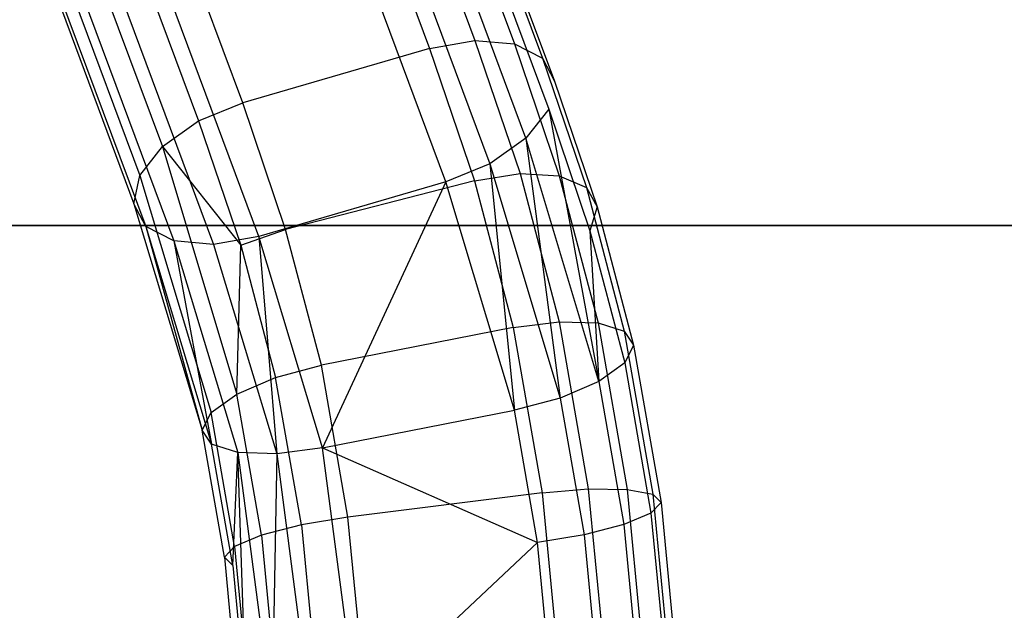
# Model space of a CAD drawing. Extents: x -263 to 235, y 0 to 1231.
# Tile 53 of 78: x 13 to 33, y 342 to 354. Entities that reach past the tile are written whole.
import ezdxf

# ---------------------------------------------------------------- set-up
doc = ezdxf.new("R2010")
doc.units = 0
doc.header["$LTSCALE"] = 25.4
doc.layers.get('0').update_dxf_attribs({"color": 13, "linetype": 'CONTINUOUS'})

# ---------------------------------------------------------------- blocks, each defined once
blk = doc.blocks.new('MONO-II-7705_STL_1')
at = {"color": 0}
for p, q in [((296.877, 389.48, 67.103), (298.871, 384.131, 71.022)), ((296.877, 389.48, 67.103), (298.871, 384.131, 71.022)), ((297.809, 389.626, 66.855), (299.797, 384.294, 70.761)), ((297.809, 389.626, 66.855), (299.797, 384.294, 70.761)), ((298.627, 389.534, 66.332), (300.607, 384.224, 70.222)), ((298.627, 389.534, 66.332), (300.607, 384.224, 70.222)), ((299.207, 389.217, 65.614), (301.178, 383.932, 69.487)), ((299.207, 389.217, 65.614), (301.178, 383.932, 69.487)), ((299.461, 388.725, 64.811), (301.422, 383.463, 68.667)), ((299.461, 388.725, 64.811), (301.422, 383.463, 68.667)), ((295.052, 383.019, 71.447), (293.04, 388.419, 67.49)), ((295.052, 383.019, 71.447), (293.04, 388.419, 67.49)), ((292.136, 388.057, 67.426), (294.152, 382.649, 71.39)), ((292.136, 388.057, 67.426), (294.152, 382.649, 71.39)), ((299.349, 388.132, 64.045), (301.304, 382.888, 67.888)), ((299.349, 388.132, 64.045), (301.304, 382.888, 67.888)), ((291.398, 387.535, 67.06), (293.413, 382.128, 71.023)), ((291.398, 387.535, 67.06), (293.413, 382.128, 71.023)), ((300.84, 382.295, 67.268), (298.89, 387.528, 63.432)), ((300.84, 382.295, 67.268), (298.89, 387.528, 63.432)), ((290.938, 386.931, 66.448), (292.949, 381.535, 70.403)), ((290.938, 386.931, 66.448), (292.949, 381.535, 70.403)), ((298.152, 387.005, 63.066), (300.101, 381.774, 66.902)), ((298.152, 387.005, 63.066), (300.101, 381.774, 66.902)), ((299.2, 381.404, 66.844), (297.248, 386.644, 63.003)), ((299.2, 381.404, 66.844), (297.248, 386.644, 63.003)), ((290.827, 386.338, 65.681), (292.83, 380.96, 69.624)), ((290.827, 386.338, 65.681), (292.83, 380.96, 69.624)), ((291.081, 385.845, 64.878), (293.075, 380.492, 68.805)), ((291.081, 385.845, 64.878), (293.075, 380.492, 68.805)), ((291.661, 385.529, 64.161), (293.646, 380.2, 68.069)), ((291.661, 385.529, 64.161), (293.646, 380.2, 68.069)), ((292.479, 385.437, 63.638), (294.456, 380.13, 67.53)), ((292.479, 385.437, 63.638), (294.456, 380.13, 67.53)), ((295.382, 380.292, 67.269), (293.411, 385.582, 63.389)), ((295.382, 380.292, 67.269), (293.411, 385.582, 63.389)), ((298.871, 384.131, 71.022), (299.797, 384.294, 70.761)), ((298.871, 384.131, 71.022), (299.797, 384.294, 70.761)), ((299.797, 384.294, 70.761), (300.607, 384.224, 70.222)), ((299.797, 384.294, 70.761), (300.607, 384.224, 70.222)), ((299.797, 384.294, 70.761), (300.718, 381.578, 72.422)), ((299.797, 384.294, 70.761), (300.718, 381.578, 72.422)), ((300.607, 384.224, 70.222), (301.178, 383.932, 69.487)), ((300.607, 384.224, 70.222), (301.178, 383.932, 69.487)), ((300.607, 384.224, 70.222), (301.521, 381.528, 71.87)), ((300.607, 384.224, 70.222), (301.521, 381.528, 71.87)), ((298.871, 384.131, 71.022), (295.052, 383.019, 71.447)), ((298.871, 384.131, 71.022), (295.052, 383.019, 71.447)), ((298.871, 384.131, 71.022), (299.788, 381.428, 72.675)), ((298.871, 384.131, 71.022), (299.788, 381.428, 72.675)), ((301.178, 383.932, 69.487), (301.422, 383.463, 68.667)), ((301.178, 383.932, 69.487), (301.422, 383.463, 68.667)), ((301.178, 383.932, 69.487), (302.075, 381.288, 71.103)), ((301.178, 383.932, 69.487), (302.075, 381.288, 71.103)), ((301.422, 383.463, 68.667), (302.294, 380.894, 70.239)), ((301.422, 383.463, 68.667), (302.294, 380.894, 70.239)), ((294.152, 382.649, 71.39), (295.052, 383.019, 71.447)), ((294.152, 382.649, 71.39), (295.052, 383.019, 71.447)), ((295.929, 380.437, 73.027), (295.052, 383.019, 71.447)), ((295.929, 380.437, 73.027), (295.052, 383.019, 71.447)), ((301.304, 382.888, 67.888), (300.84, 382.295, 67.268)), ((301.304, 382.888, 67.888), (300.84, 382.295, 67.268)), ((301.304, 382.888, 67.888), (302.33, 377.334, 69.881)), ((301.304, 382.888, 67.888), (302.147, 380.405, 69.408)), ((301.304, 382.888, 67.888), (302.33, 377.334, 69.881)), ((301.304, 382.888, 67.888), (302.147, 380.405, 69.408)), ((293.413, 382.128, 71.023), (294.152, 382.649, 71.39)), ((293.413, 382.128, 71.023), (294.152, 382.649, 71.39)), ((294.152, 382.649, 71.39), (295.013, 380.112, 72.943)), ((294.152, 382.649, 71.39), (295.013, 380.112, 72.943)), ((300.84, 382.295, 67.268), (300.101, 381.774, 66.902)), ((300.84, 382.295, 67.268), (300.101, 381.774, 66.902)), ((302.33, 377.334, 69.881), (300.84, 382.295, 67.268)), ((300.84, 382.295, 67.268), (301.539, 376.995, 69.423)), ((300.84, 382.295, 67.268), (301.539, 376.995, 69.423)), ((302.33, 377.334, 69.881), (300.84, 382.295, 67.268)), ((292.949, 381.535, 70.403), (293.413, 382.128, 71.023)), ((292.949, 381.535, 70.403), (293.413, 382.128, 71.023)), ((293.413, 382.128, 71.023), (295.013, 380.112, 72.943)), ((293.413, 382.128, 71.023), (295.013, 380.112, 72.943)), ((293.413, 382.128, 71.023), (294.934, 377.075, 73.69)), ((293.413, 382.128, 71.023), (294.934, 377.075, 73.69)), ((300.101, 381.774, 66.902), (299.2, 381.404, 66.844)), ((300.101, 381.774, 66.902), (299.2, 381.404, 66.844)), ((300.101, 381.774, 66.902), (300.603, 376.746, 69.305)), ((300.101, 381.774, 66.902), (300.603, 376.746, 69.305)), ((300.101, 381.774, 66.902), (301.539, 376.995, 69.423)), ((300.101, 381.774, 66.902), (301.539, 376.995, 69.423)), ((292.83, 380.96, 69.624), (292.949, 381.535, 70.403)), ((292.83, 380.96, 69.624), (292.949, 381.535, 70.403)), ((292.949, 381.535, 70.403), (294.407, 376.697, 72.961)), ((292.949, 381.535, 70.403), (294.407, 376.697, 72.961)), ((299.2, 381.404, 66.844), (295.382, 380.292, 67.269)), ((299.2, 381.404, 66.844), (295.382, 380.292, 67.269)), ((299.788, 381.428, 72.675), (295.929, 380.437, 73.027)), ((299.788, 381.428, 72.675), (295.929, 380.437, 73.027)), ((299.2, 381.404, 66.844), (296.686, 375.976, 69.56)), ((299.2, 381.404, 66.844), (296.686, 375.976, 69.56)), ((300.603, 376.746, 69.305), (299.2, 381.404, 66.844)), ((300.603, 376.746, 69.305), (299.2, 381.404, 66.844)), ((299.788, 381.428, 72.675), (300.718, 381.578, 72.422)), ((299.788, 381.428, 72.675), (300.718, 381.578, 72.422)), ((299.788, 381.428, 72.675), (300.578, 378.433, 74.011)), ((299.788, 381.428, 72.675), (300.578, 378.433, 74.011)), ((300.718, 381.578, 72.422), (301.521, 381.528, 71.87)), ((300.718, 381.578, 72.422), (301.521, 381.528, 71.87)), ((300.718, 381.578, 72.422), (301.516, 378.553, 73.771)), ((300.718, 381.578, 72.422), (301.516, 378.553, 73.771)), ((301.521, 381.528, 71.87), (302.075, 381.288, 71.103)), ((301.521, 381.528, 71.87), (302.075, 381.288, 71.103)), ((301.521, 381.528, 71.87), (302.312, 378.527, 73.209)), ((301.521, 381.528, 71.87), (302.312, 378.527, 73.209)), ((302.075, 381.288, 71.103), (302.294, 380.894, 70.239)), ((302.075, 381.288, 71.103), (302.294, 380.894, 70.239)), ((302.075, 381.288, 71.103), (302.847, 378.357, 72.411)), ((302.075, 381.288, 71.103), (302.847, 378.357, 72.411)), ((292.83, 380.96, 69.624), (294.226, 376.337, 72.073)), ((293.075, 380.492, 68.805), (292.83, 380.96, 69.624)), ((293.075, 380.492, 68.805), (292.83, 380.96, 69.624)), ((292.83, 380.96, 69.624), (294.226, 376.337, 72.073)), ((302.294, 380.894, 70.239), (302.147, 380.405, 69.408)), ((302.294, 380.894, 70.239), (302.147, 380.405, 69.408)), ((302.294, 380.894, 70.239), (303.038, 378.071, 71.499)), ((302.294, 380.894, 70.239), (303.038, 378.071, 71.499)), ((197.331, 380.516, 31.224), (357.331, 380.516, 31.224)), ((357.331, 380.516, 27.224), (197.331, 380.516, 27.224)), ((197.331, 380.516, 31.224), (357.331, 380.516, 31.224)), ((357.331, 380.516, 27.224), (197.331, 380.516, 27.224)), ((293.075, 380.492, 68.805), (294.226, 376.337, 72.073)), ((293.075, 380.492, 68.805), (294.226, 376.337, 72.073)), ((293.075, 380.492, 68.805), (294.417, 376.051, 71.16)), ((293.646, 380.2, 68.069), (293.075, 380.492, 68.805)), ((293.646, 380.2, 68.069), (293.075, 380.492, 68.805)), ((293.075, 380.492, 68.805), (294.417, 376.051, 71.16)), ((295.013, 380.112, 72.943), (295.929, 380.437, 73.027)), ((295.013, 380.112, 72.943), (295.929, 380.437, 73.027)), ((296.661, 377.663, 74.267), (295.929, 380.437, 73.027)), ((296.661, 377.663, 74.267), (295.929, 380.437, 73.027)), ((302.147, 380.405, 69.408), (302.33, 377.334, 69.881)), ((302.147, 380.405, 69.408), (302.33, 377.334, 69.881)), ((302.147, 380.405, 69.408), (302.857, 377.712, 70.61)), ((302.147, 380.405, 69.408), (302.857, 377.712, 70.61)), ((293.646, 380.2, 68.069), (294.417, 376.051, 71.16)), ((293.646, 380.2, 68.069), (294.417, 376.051, 71.16)), ((293.646, 380.2, 68.069), (294.952, 375.882, 70.362)), ((294.456, 380.13, 67.53), (293.646, 380.2, 68.069)), ((294.456, 380.13, 67.53), (293.646, 380.2, 68.069)), ((293.646, 380.2, 68.069), (294.952, 375.882, 70.362)), ((295.382, 380.292, 67.269), (294.456, 380.13, 67.53)), ((295.382, 380.292, 67.269), (294.456, 380.13, 67.53)), ((296.686, 375.976, 69.56), (295.382, 380.292, 67.269)), ((295.382, 380.292, 67.269), (295.749, 375.855, 69.8)), ((295.382, 380.292, 67.269), (295.749, 375.855, 69.8)), ((296.686, 375.976, 69.56), (295.382, 380.292, 67.269)), ((294.456, 380.13, 67.53), (295.749, 375.855, 69.8)), ((294.456, 380.13, 67.53), (295.749, 375.855, 69.8)), ((294.934, 377.075, 73.69), (295.013, 380.112, 72.943)), ((294.934, 377.075, 73.69), (295.013, 380.112, 72.943)), ((295.013, 380.112, 72.943), (295.725, 377.414, 74.148)), ((295.013, 380.112, 72.943), (295.725, 377.414, 74.148)), ((300.578, 378.433, 74.011), (296.661, 377.663, 74.267)), ((300.578, 378.433, 74.011), (296.661, 377.663, 74.267)), ((300.578, 378.433, 74.011), (301.516, 378.553, 73.771)), ((300.578, 378.433, 74.011), (301.516, 378.553, 73.771)), ((300.578, 378.433, 74.011), (301.168, 375.061, 74.945)), ((300.578, 378.433, 74.011), (301.168, 375.061, 74.945)), ((301.516, 378.553, 73.771), (302.312, 378.527, 73.209)), ((301.516, 378.553, 73.771), (302.312, 378.527, 73.209)), ((301.516, 378.553, 73.771), (302.113, 375.141, 74.716)), ((301.516, 378.553, 73.771), (302.113, 375.141, 74.716)), ((302.312, 378.527, 73.209), (302.847, 378.357, 72.411)), ((302.312, 378.527, 73.209), (302.847, 378.357, 72.411)), ((302.312, 378.527, 73.209), (302.907, 375.131, 74.149)), ((302.312, 378.527, 73.209), (302.907, 375.131, 74.149)), ((302.847, 378.357, 72.411), (303.038, 378.071, 71.499)), ((302.847, 378.357, 72.411), (303.038, 378.071, 71.499)), ((302.847, 378.357, 72.411), (303.429, 375.033, 73.331)), ((302.847, 378.357, 72.411), (303.429, 375.033, 73.331)), ((303.038, 378.071, 71.499), (302.857, 377.712, 70.61)), ((303.038, 378.071, 71.499), (302.857, 377.712, 70.61)), ((303.038, 378.071, 71.499), (303.6, 374.862, 72.386)), ((303.038, 378.071, 71.499), (303.6, 374.862, 72.386)), ((295.725, 377.414, 74.148), (296.661, 377.663, 74.267)), ((295.725, 377.414, 74.148), (296.661, 377.663, 74.267)), ((297.203, 374.565, 75.124), (296.661, 377.663, 74.267)), ((297.203, 374.565, 75.124), (296.661, 377.663, 74.267)), ((302.857, 377.712, 70.61), (302.33, 377.334, 69.881)), ((302.857, 377.712, 70.61), (302.33, 377.334, 69.881)), ((302.857, 377.712, 70.61), (303.393, 374.644, 71.458)), ((302.857, 377.712, 70.61), (303.393, 374.644, 71.458)), ((294.934, 377.075, 73.69), (295.725, 377.414, 74.148)), ((294.934, 377.075, 73.69), (295.725, 377.414, 74.148)), ((296.252, 374.407, 74.981), (295.725, 377.414, 74.148)), ((296.252, 374.407, 74.981), (295.725, 377.414, 74.148)), ((302.33, 377.334, 69.881), (301.539, 376.995, 69.423)), ((302.33, 377.334, 69.881), (301.539, 376.995, 69.423)), ((302.33, 377.334, 69.881), (302.841, 374.411, 70.689)), ((302.33, 377.334, 69.881), (302.841, 374.411, 70.689)), ((294.407, 376.697, 72.961), (294.934, 377.075, 73.69)), ((294.407, 376.697, 72.961), (294.934, 377.075, 73.69)), ((295.438, 374.196, 74.487), (294.934, 377.075, 73.69)), ((295.438, 374.196, 74.487), (294.934, 377.075, 73.69)), ((301.539, 376.995, 69.423), (300.603, 376.746, 69.305)), ((301.539, 376.995, 69.423), (300.603, 376.746, 69.305)), ((301.539, 376.995, 69.423), (302.027, 374.2, 70.195)), ((301.539, 376.995, 69.423), (302.027, 374.2, 70.195)), ((294.226, 376.337, 72.073), (294.407, 376.697, 72.961)), ((294.226, 376.337, 72.073), (294.407, 376.697, 72.961)), ((294.886, 373.964, 73.717), (294.407, 376.697, 72.961)), ((294.886, 373.964, 73.717), (294.407, 376.697, 72.961)), ((296.686, 375.976, 69.56), (300.603, 376.746, 69.305)), ((296.686, 375.976, 69.56), (300.603, 376.746, 69.305)), ((301.076, 374.043, 70.051), (300.603, 376.746, 69.305)), ((301.076, 374.043, 70.051), (300.603, 376.746, 69.305)), ((294.417, 376.051, 71.16), (294.226, 376.337, 72.073)), ((294.679, 373.746, 72.789), (294.226, 376.337, 72.073)), ((294.417, 376.051, 71.16), (294.226, 376.337, 72.073)), ((294.679, 373.746, 72.789), (294.226, 376.337, 72.073)), ((294.952, 375.882, 70.362), (294.417, 376.051, 71.16)), ((294.85, 373.574, 71.844), (294.417, 376.051, 71.16)), ((294.952, 375.882, 70.362), (294.417, 376.051, 71.16)), ((294.85, 373.574, 71.844), (294.417, 376.051, 71.16)), ((296.686, 375.976, 69.56), (295.749, 375.855, 69.8)), ((296.686, 375.976, 69.56), (295.749, 375.855, 69.8)), ((297.393, 370.589, 70.653), (296.686, 375.976, 69.56)), ((296.686, 375.976, 69.56), (301.076, 374.043, 70.051)), ((296.686, 375.976, 69.56), (301.076, 374.043, 70.051)), ((297.393, 370.589, 70.653), (296.686, 375.976, 69.56)), ((294.85, 373.574, 71.844), (294.952, 375.882, 70.362)), ((294.85, 373.574, 71.844), (294.952, 375.882, 70.362)), ((295.134, 370.597, 72.27), (294.952, 375.882, 70.362)), ((294.952, 375.882, 70.362), (295.651, 370.553, 71.443)), ((295.134, 370.597, 72.27), (294.952, 375.882, 70.362)), ((295.749, 375.855, 69.8), (294.952, 375.882, 70.362)), ((295.749, 375.855, 69.8), (294.952, 375.882, 70.362)), ((294.952, 375.882, 70.362), (295.651, 370.553, 71.443)), ((295.749, 375.855, 69.8), (295.651, 370.553, 71.443)), ((295.749, 375.855, 69.8), (295.651, 370.553, 71.443)), ((295.749, 375.855, 69.8), (296.444, 370.55, 70.876)), ((295.749, 375.855, 69.8), (296.444, 370.55, 70.876)), ((301.168, 375.061, 74.945), (297.203, 374.565, 75.124)), ((301.168, 375.061, 74.945), (297.203, 374.565, 75.124)), ((301.168, 375.061, 74.945), (302.113, 375.141, 74.716)), ((301.168, 375.061, 74.945), (302.113, 375.141, 74.716)), ((301.168, 375.061, 74.945), (301.531, 371.293, 75.488)), ((301.168, 375.061, 74.945), (301.531, 371.293, 75.488)), ((302.113, 375.141, 74.716), (302.907, 375.131, 74.149)), ((302.113, 375.141, 74.716), (302.907, 375.131, 74.149)), ((302.113, 375.141, 74.716), (302.48, 371.332, 75.265)), ((302.113, 375.141, 74.716), (302.48, 371.332, 75.265)), ((302.907, 375.131, 74.149), (303.429, 375.033, 73.331)), ((302.907, 375.131, 74.149), (303.429, 375.033, 73.331)), ((302.907, 375.131, 74.149), (303.273, 371.329, 74.697)), ((302.907, 375.131, 74.149), (303.273, 371.329, 74.697)), ((303.429, 375.033, 73.331), (303.6, 374.862, 72.386)), ((303.429, 375.033, 73.331), (303.6, 374.862, 72.386)), ((303.429, 375.033, 73.331), (303.79, 371.285, 73.871)), ((303.429, 375.033, 73.331), (303.79, 371.285, 73.871)), ((303.6, 374.862, 72.386), (303.393, 374.644, 71.458)), ((303.6, 374.862, 72.386), (303.393, 374.644, 71.458)), ((303.6, 374.862, 72.386), (303.952, 371.207, 72.912)), ((303.6, 374.862, 72.386), (303.952, 371.207, 72.912)), ((297.203, 374.565, 75.124), (296.252, 374.407, 74.981)), ((297.203, 374.565, 75.124), (296.252, 374.407, 74.981)), ((297.541, 371.057, 75.628), (297.203, 374.565, 75.124)), ((297.541, 371.057, 75.628), (297.203, 374.565, 75.124)), ((303.393, 374.644, 71.458), (302.841, 374.411, 70.689)), ((303.393, 374.644, 71.458), (302.841, 374.411, 70.689)), ((303.393, 374.644, 71.458), (303.734, 371.106, 71.967)), ((303.393, 374.644, 71.458), (303.734, 371.106, 71.967)), ((296.252, 374.407, 74.981), (295.438, 374.196, 74.487)), ((296.252, 374.407, 74.981), (295.438, 374.196, 74.487)), ((296.252, 374.407, 74.981), (296.581, 370.983, 75.473)), ((296.252, 374.407, 74.981), (296.581, 370.983, 75.473)), ((302.841, 374.411, 70.689), (302.027, 374.2, 70.195)), ((302.841, 374.411, 70.689), (302.027, 374.2, 70.195)), ((302.841, 374.411, 70.689), (303.169, 370.998, 71.179)), ((302.841, 374.411, 70.689), (303.169, 370.998, 71.179)), ((295.438, 374.196, 74.487), (294.886, 373.964, 73.717)), ((295.438, 374.196, 74.487), (294.886, 373.964, 73.717)), ((295.438, 374.196, 74.487), (295.755, 370.884, 74.962)), ((295.438, 374.196, 74.487), (295.755, 370.884, 74.962)), ((302.027, 374.2, 70.195), (301.076, 374.043, 70.051)), ((302.027, 374.2, 70.195), (301.076, 374.043, 70.051)), ((302.027, 374.2, 70.195), (302.344, 370.899, 70.668)), ((302.027, 374.2, 70.195), (302.344, 370.899, 70.668)), ((294.886, 373.964, 73.717), (294.679, 373.746, 72.789)), ((294.886, 373.964, 73.717), (294.679, 373.746, 72.789)), ((294.886, 373.964, 73.717), (295.191, 370.776, 74.174)), ((294.886, 373.964, 73.717), (295.191, 370.776, 74.174)), ((297.393, 370.589, 70.653), (301.076, 374.043, 70.051)), ((297.393, 370.589, 70.653), (301.076, 374.043, 70.051)), ((301.384, 370.825, 70.512), (301.076, 374.043, 70.051)), ((301.384, 370.825, 70.512), (301.076, 374.043, 70.051)), ((294.679, 373.746, 72.789), (294.973, 370.675, 73.228)), ((294.679, 373.746, 72.789), (294.85, 373.574, 71.844)), ((294.679, 373.746, 72.789), (294.973, 370.675, 73.228)), ((294.679, 373.746, 72.789), (294.85, 373.574, 71.844)), ((294.85, 373.574, 71.844), (295.134, 370.597, 72.27)), ((294.85, 373.574, 71.844), (295.134, 370.597, 72.27))]:
    blk.add_line(p, q, dxfattribs=at)

msp = doc.modelspace()

# ---------------------------------------------------------------- block references
at = {"color": 25}
msp.add_blockref('MONO-II-7705_STL_1', (-277.331, -30.516, -27.224), dxfattribs=at)

doc.saveas('drawing.dxf')
